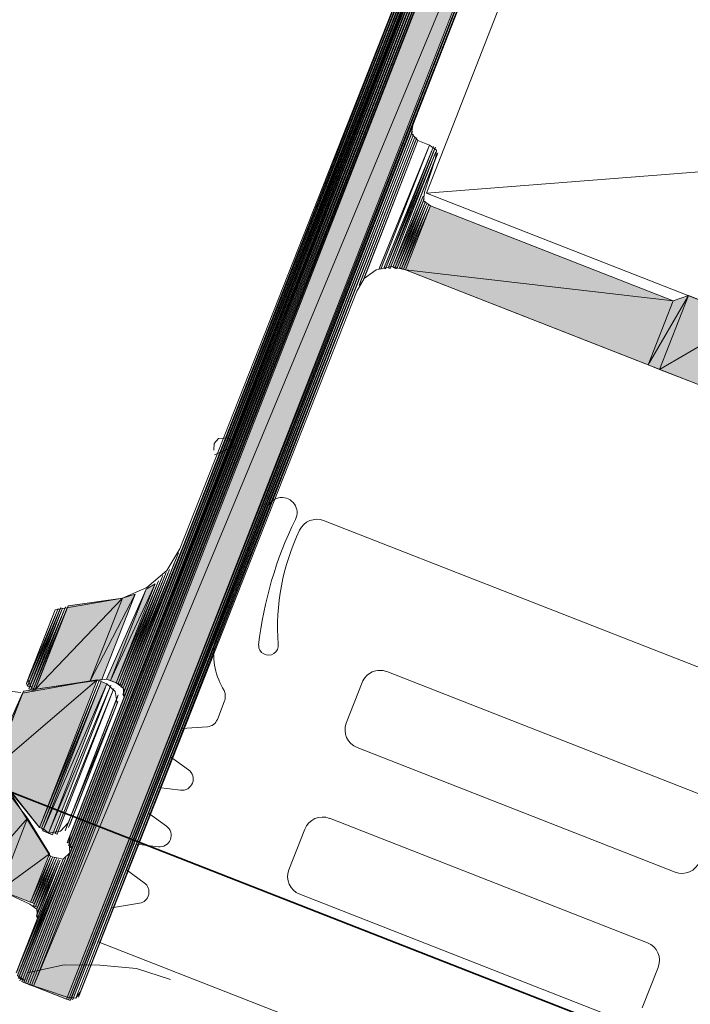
# Model space of a CAD drawing. Header units: millimetres. Extents: x -7374688 to -7372476, y 5958422 to 5960750.
# Tile 25 of 46: x -7373858 to -7373841, y 5960524 to 5960550. Entities that reach past the tile are written whole.
import ezdxf

# ---------------------------------------------------------------- set-up
doc = ezdxf.new("R2010")
doc.units = ezdxf.units.MM
for name, color, linetype, lineweight in [('Импорт в семействах', 7, 'Continuous', 18), ('Окна', 7, 'Continuous', 18), ('Элементы узлов', 7, 'Continuous', 18)]:
    doc.layers.add(name, color=color, linetype=linetype, lineweight=lineweight)

# ---------------------------------------------------------------- blocks, each defined once
blk = doc.blocks.new('ОкноВитражное_Одностворчатое_Агрисовгаз - Окно одностворчатое AGS68 в витраж ПО Л-21477776-Разрез 6-6')
at = {"layer": 'Окна', "lineweight": 35}
blk.add_line((-7373833.443, 5960519.955), (-7373896.77, 5960544.727), dxfattribs=at)
blk = doc.blocks.new('Витражная стойка в сборе - Окно для витража_dwg-21250016-Разрез 6-6')
at = {"layer": 'Импорт в семействах'}
for points in [[(-7373857.895, 5960524.637), (-7373841.764, 5960565.872), (-7373840.894, 5960565.532)], [(-7373857.025, 5960524.297), (-7373857.895, 5960524.637), (-7373840.894, 5960565.532)], [(-7373856.973, 5960524.277), (-7373857.025, 5960524.297), (-7373840.843, 5960565.512)], [(-7373856.922, 5960524.257), (-7373856.973, 5960524.277), (-7373840.792, 5960565.492)], [(-7373857.895, 5960524.637), (-7373857.946, 5960524.657), (-7373843.485, 5960561.473)], [(-7373858.181, 5960524.808), (-7373858.232, 5960524.828), (-7373843.912, 5960561.285)], [(-7373858.151, 5960524.737), (-7373858.201, 5960524.757), (-7373843.841, 5960561.317)], [(-7373858.099, 5960524.717), (-7373858.151, 5960524.737), (-7373843.79, 5960561.297)], [(-7373858.048, 5960524.697), (-7373858.099, 5960524.717), (-7373843.739, 5960561.277)], [(-7373857.997, 5960524.677), (-7373858.048, 5960524.697), (-7373843.667, 5960561.308)], [(-7373857.946, 5960524.657), (-7373857.997, 5960524.677), (-7373843.596, 5960561.339)], [(-7373856.934, 5960528.449), (-7373856.985, 5960528.469), (-7373844.726, 5960559.657)], [(-7373856.903, 5960528.378), (-7373856.954, 5960528.398), (-7373844.655, 5960559.688)], [(-7373856.872, 5960528.307), (-7373856.923, 5960528.327), (-7373844.584, 5960559.719)], [(-7373856.852, 5960524.288), (-7373856.902, 5960524.308), (-7373847.906, 5960547.157)], [(-7373848.735, 5960543.529), (-7373848.786, 5960543.549), (-7373847.454, 5960546.803)], [(-7373848.612, 5960543.54), (-7373848.663, 5960543.56), (-7373847.351, 5960546.763)], [(-7373848.49, 5960543.551), (-7373848.541, 5960543.571), (-7373847.289, 5960546.62)], [(-7373848.368, 5960543.562), (-7373848.419, 5960543.582), (-7373847.627, 5960545.455)], [(-7373848.316, 5960543.542), (-7373848.368, 5960543.562), (-7373847.596, 5960545.384)], [(-7373848.194, 5960543.553), (-7373848.245, 5960543.573), (-7373847.534, 5960545.241)], [(-7373848.143, 5960543.533), (-7373848.194, 5960543.553), (-7373847.483, 5960545.222)], [(-7373848.092, 5960543.513), (-7373848.143, 5960543.533), (-7373847.431, 5960545.201)], [(-7373841.036, 5960542.7), (-7373848.092, 5960543.513), (-7373847.431, 5960545.201)], [(-7373841.697, 5960541.011), (-7373848.092, 5960543.513), (-7373841.036, 5960542.7)], [(-7373841.39, 5960540.891), (-7373841.697, 5960541.011), (-7373840.629, 5960542.835)], [(-7373841.697, 5960541.011), (-7373841.036, 5960542.7), (-7373840.629, 5960542.835)], [(-7373841.39, 5960540.891), (-7373840.629, 5960542.835), (-7373839.094, 5960542.235)], [(-7373839.855, 5960540.291), (-7373841.39, 5960540.891), (-7373839.094, 5960542.235)], [(-7373855.505, 5960532.255), (-7373855.535, 5960532.326), (-7373853.984, 5960536.144)], [(-7373855.558, 5960532.571), (-7373855.609, 5960532.591), (-7373854.397, 5960535.538)], [(-7373855.526, 5960532.5), (-7373855.578, 5960532.52), (-7373854.306, 5960535.621)], [(-7373855.495, 5960532.429), (-7373855.526, 5960532.5), (-7373854.194, 5960535.754)], [(-7373855.66, 5960532.611), (-7373855.711, 5960532.631), (-7373854.6, 5960535.323)], [(-7373855.609, 5960532.591), (-7373855.66, 5960532.611), (-7373854.488, 5960535.456)], [(-7373855.864, 5960532.691), (-7373855.967, 5960532.731), (-7373854.924, 5960535.096)], [(-7373855.711, 5960532.631), (-7373855.864, 5960532.691), (-7373854.69, 5960535.24)], [(-7373855.864, 5960532.691), (-7373854.924, 5960535.096), (-7373854.69, 5960535.24)], [(-7373857.842, 5960532.462), (-7373855.544, 5960534.866), (-7373856.405, 5960532.667)], [(-7373857.842, 5960532.462), (-7373856.981, 5960534.662), (-7373855.544, 5960534.866)], [(-7373856.405, 5960532.667), (-7373855.209, 5960534.971), (-7373856.089, 5960532.72)], [(-7373856.405, 5960532.667), (-7373855.544, 5960534.866), (-7373855.209, 5960534.971)], [(-7373858.047, 5960532.542), (-7373858.078, 5960532.613), (-7373857.246, 5960534.588)], [(-7373857.995, 5960532.522), (-7373858.047, 5960532.542), (-7373857.195, 5960534.568)], [(-7373857.964, 5960532.451), (-7373858.015, 5960532.471), (-7373857.124, 5960534.599)], [(-7373857.913, 5960532.431), (-7373857.964, 5960532.451), (-7373857.052, 5960534.631)], [(-7373857.862, 5960532.411), (-7373857.913, 5960532.431), (-7373857.001, 5960534.611)], [(-7373857.733, 5960528.821), (-7373858.958, 5960530.362), (-7373856.212, 5960532.709)], [(-7373858.958, 5960530.362), (-7373858.158, 5960532.408), (-7373856.212, 5960532.709)], [(-7373857.681, 5960528.801), (-7373857.733, 5960528.821), (-7373856.16, 5960532.689)], [(-7373857.65, 5960528.729), (-7373857.681, 5960528.801), (-7373856.109, 5960532.669)], [(-7373857.65, 5960528.729), (-7373856.109, 5960532.669), (-7373855.956, 5960532.609)], [(-7373857.497, 5960528.67), (-7373857.65, 5960528.729), (-7373855.956, 5960532.609)], [(-7373857.394, 5960528.629), (-7373857.497, 5960528.67), (-7373855.853, 5960532.569)], [(-7373857.272, 5960528.641), (-7373857.323, 5960528.661), (-7373855.771, 5960532.478)], [(-7373858.958, 5960530.362), (-7373859.04, 5960530.453), (-7373858.178, 5960532.357)], [(-7373859.437, 5960527.482), (-7373858.556, 5960529.733), (-7373858.051, 5960529.063)], [(-7373858.791, 5960527.17), (-7373859.437, 5960527.482), (-7373858.051, 5960529.063)], [(-7373858.791, 5960527.17), (-7373858.051, 5960529.063), (-7373857.472, 5960528.129)], [(-7373857.972, 5960526.85), (-7373858.791, 5960527.17), (-7373857.472, 5960528.129)], [(-7373858.315, 5960524.919), (-7373858.346, 5960524.991), (-7373857.114, 5960527.989)], [(-7373858.232, 5960524.828), (-7373858.284, 5960524.848), (-7373856.972, 5960528.051)], [(-7373857.922, 5960526.83), (-7373857.972, 5960526.85), (-7373857.441, 5960528.058)], [(-7373857.87, 5960526.81), (-7373857.922, 5960526.83), (-7373857.39, 5960528.038)], [(-7373857.839, 5960526.739), (-7373857.89, 5960526.759), (-7373857.339, 5960528.018)], [(-7373857.788, 5960526.719), (-7373857.839, 5960526.739), (-7373857.287, 5960527.998)], [(-7373858.284, 5960524.848), (-7373858.315, 5960524.919), (-7373857.063, 5960527.969)], [(-7373857.786, 5960526.423), (-7373857.817, 5960526.494), (-7373857.186, 5960527.958)], [(-7373857.777, 5960526.596), (-7373857.808, 5960526.668), (-7373857.236, 5960527.978)]]:
    blk.add_hatch(color=256, dxfattribs=at).paths.add_polyline_path(points)
for p, q in [((-7373857.895, 5960524.637), (-7373841.764, 5960565.872)), ((-7373857.895, 5960524.637), (-7373840.894, 5960565.532)), ((-7373840.894, 5960565.532), (-7373857.895, 5960524.637)), ((-7373840.894, 5960565.532), (-7373857.025, 5960524.297)), ((-7373857.025, 5960524.297), (-7373840.843, 5960565.512)), ((-7373840.843, 5960565.512), (-7373856.973, 5960524.277)), ((-7373856.973, 5960524.277), (-7373840.792, 5960565.492)), ((-7373840.792, 5960565.492), (-7373856.922, 5960524.257)), ((-7373857.946, 5960524.657), (-7373843.485, 5960561.473)), ((-7373843.485, 5960561.473), (-7373857.895, 5960524.637)), ((-7373858.232, 5960524.828), (-7373843.912, 5960561.285)), ((-7373858.201, 5960524.757), (-7373843.841, 5960561.317)), ((-7373843.912, 5960561.285), (-7373858.181, 5960524.808)), ((-7373843.841, 5960561.317), (-7373858.151, 5960524.737)), ((-7373858.151, 5960524.737), (-7373843.79, 5960561.297)), ((-7373843.79, 5960561.297), (-7373858.099, 5960524.717)), ((-7373858.099, 5960524.717), (-7373843.739, 5960561.277)), ((-7373858.048, 5960524.697), (-7373843.667, 5960561.308)), ((-7373843.739, 5960561.277), (-7373858.048, 5960524.697)), ((-7373857.997, 5960524.677), (-7373843.596, 5960561.339)), ((-7373843.667, 5960561.308), (-7373857.997, 5960524.677)), ((-7373843.596, 5960561.339), (-7373857.946, 5960524.657)), ((-7373856.985, 5960528.469), (-7373844.726, 5960559.657)), ((-7373856.954, 5960528.398), (-7373844.655, 5960559.688)), ((-7373844.726, 5960559.657), (-7373856.934, 5960528.449)), ((-7373856.923, 5960528.327), (-7373844.584, 5960559.719)), ((-7373844.655, 5960559.688), (-7373856.903, 5960528.378)), ((-7373844.584, 5960559.719), (-7373856.872, 5960528.307)), ((-7373856.902, 5960524.308), (-7373847.906, 5960547.157)), ((-7373847.906, 5960547.157), (-7373856.852, 5960524.288)), ((-7373848.786, 5960543.549), (-7373847.454, 5960546.803)), ((-7373847.454, 5960546.803), (-7373848.735, 5960543.529)), ((-7373848.663, 5960543.56), (-7373847.351, 5960546.763)), ((-7373847.351, 5960546.763), (-7373848.612, 5960543.54)), ((-7373848.541, 5960543.571), (-7373847.289, 5960546.62)), ((-7373847.289, 5960546.62), (-7373848.49, 5960543.551)), ((-7373848.419, 5960543.582), (-7373847.627, 5960545.455)), ((-7373847.627, 5960545.455), (-7373848.368, 5960543.562)), ((-7373848.368, 5960543.562), (-7373847.596, 5960545.384)), ((-7373847.596, 5960545.384), (-7373848.316, 5960543.542)), ((-7373848.245, 5960543.573), (-7373847.534, 5960545.241)), ((-7373847.534, 5960545.241), (-7373848.194, 5960543.553)), ((-7373848.194, 5960543.553), (-7373847.483, 5960545.222)), ((-7373847.483, 5960545.222), (-7373848.143, 5960543.533)), ((-7373848.143, 5960543.533), (-7373847.431, 5960545.201)), ((-7373847.431, 5960545.201), (-7373848.092, 5960543.513)), ((-7373848.092, 5960543.513), (-7373847.431, 5960545.201)), ((-7373847.431, 5960545.201), (-7373841.036, 5960542.7)), ((-7373848.612, 5960543.54), (-7373848.663, 5960543.56)), ((-7373848.49, 5960543.551), (-7373848.541, 5960543.571)), ((-7373848.368, 5960543.562), (-7373848.419, 5960543.582)), ((-7373848.316, 5960543.542), (-7373848.368, 5960543.562)), ((-7373848.194, 5960543.553), (-7373848.245, 5960543.573)), ((-7373848.143, 5960543.533), (-7373848.194, 5960543.553)), ((-7373848.735, 5960543.529), (-7373848.786, 5960543.549)), ((-7373848.092, 5960543.513), (-7373848.143, 5960543.533)), ((-7373841.697, 5960541.011), (-7373848.092, 5960543.513)), ((-7373848.092, 5960543.513), (-7373841.036, 5960542.7)), ((-7373841.036, 5960542.7), (-7373848.092, 5960543.513)), ((-7373841.697, 5960541.011), (-7373840.629, 5960542.835)), ((-7373840.629, 5960542.835), (-7373841.697, 5960541.011)), ((-7373840.629, 5960542.835), (-7373841.39, 5960540.891)), ((-7373841.39, 5960540.891), (-7373840.629, 5960542.835)), ((-7373841.036, 5960542.7), (-7373840.629, 5960542.835)), ((-7373840.629, 5960542.835), (-7373839.094, 5960542.235)), ((-7373841.036, 5960542.7), (-7373841.697, 5960541.011)), ((-7373841.697, 5960541.011), (-7373841.036, 5960542.7)), ((-7373841.39, 5960540.891), (-7373839.094, 5960542.235)), ((-7373839.094, 5960542.235), (-7373841.39, 5960540.891)), ((-7373841.39, 5960540.891), (-7373841.697, 5960541.011)), ((-7373839.855, 5960540.291), (-7373841.39, 5960540.891)), ((-7373855.535, 5960532.326), (-7373853.984, 5960536.144)), ((-7373853.984, 5960536.144), (-7373855.505, 5960532.255)), ((-7373855.609, 5960532.591), (-7373854.397, 5960535.538)), ((-7373855.578, 5960532.52), (-7373854.306, 5960535.621)), ((-7373854.397, 5960535.538), (-7373855.558, 5960532.571)), ((-7373855.526, 5960532.5), (-7373854.194, 5960535.754)), ((-7373854.306, 5960535.621), (-7373855.526, 5960532.5)), ((-7373854.194, 5960535.754), (-7373855.495, 5960532.429)), ((-7373855.711, 5960532.631), (-7373854.6, 5960535.323)), ((-7373855.66, 5960532.611), (-7373854.488, 5960535.456)), ((-7373854.6, 5960535.323), (-7373855.66, 5960532.611)), ((-7373854.488, 5960535.456), (-7373855.609, 5960532.591)), ((-7373855.967, 5960532.731), (-7373854.924, 5960535.096)), ((-7373855.864, 5960532.691), (-7373854.69, 5960535.24)), ((-7373854.69, 5960535.24), (-7373855.864, 5960532.691)), ((-7373854.924, 5960535.096), (-7373855.864, 5960532.691)), ((-7373855.864, 5960532.691), (-7373854.924, 5960535.096)), ((-7373854.69, 5960535.24), (-7373855.711, 5960532.631)), ((-7373854.924, 5960535.096), (-7373854.69, 5960535.24)), ((-7373857.842, 5960532.462), (-7373855.544, 5960534.866)), ((-7373855.544, 5960534.866), (-7373857.842, 5960532.462)), ((-7373856.981, 5960534.662), (-7373855.544, 5960534.866)), ((-7373856.405, 5960532.667), (-7373855.209, 5960534.971)), ((-7373855.209, 5960534.971), (-7373856.405, 5960532.667)), ((-7373855.544, 5960534.866), (-7373856.405, 5960532.667)), ((-7373856.405, 5960532.667), (-7373855.544, 5960534.866)), ((-7373855.209, 5960534.971), (-7373856.089, 5960532.72)), ((-7373855.544, 5960534.866), (-7373855.209, 5960534.971)), ((-7373858.078, 5960532.613), (-7373857.246, 5960534.588)), ((-7373857.246, 5960534.588), (-7373858.047, 5960532.542)), ((-7373858.047, 5960532.542), (-7373857.195, 5960534.568)), ((-7373858.015, 5960532.471), (-7373857.124, 5960534.599)), ((-7373857.195, 5960534.568), (-7373857.995, 5960532.522)), ((-7373857.964, 5960532.451), (-7373857.052, 5960534.631)), ((-7373857.124, 5960534.599), (-7373857.964, 5960532.451)), ((-7373857.052, 5960534.631), (-7373857.913, 5960532.431)), ((-7373857.913, 5960532.431), (-7373857.001, 5960534.611)), ((-7373857.001, 5960534.611), (-7373857.862, 5960532.411)), ((-7373857.842, 5960532.462), (-7373856.981, 5960534.662)), ((-7373858.958, 5960530.362), (-7373856.212, 5960532.709)), ((-7373856.212, 5960532.709), (-7373858.958, 5960530.362)), ((-7373858.158, 5960532.408), (-7373856.212, 5960532.709)), ((-7373856.405, 5960532.667), (-7373857.842, 5960532.462)), ((-7373856.212, 5960532.709), (-7373857.733, 5960528.821)), ((-7373857.733, 5960528.821), (-7373856.16, 5960532.689)), ((-7373856.16, 5960532.689), (-7373857.681, 5960528.801)), ((-7373857.681, 5960528.801), (-7373856.109, 5960532.669)), ((-7373856.109, 5960532.669), (-7373857.65, 5960528.729)), ((-7373857.65, 5960528.729), (-7373856.109, 5960532.669)), ((-7373856.089, 5960532.72), (-7373856.405, 5960532.667)), ((-7373856.109, 5960532.669), (-7373855.956, 5960532.609)), ((-7373855.864, 5960532.691), (-7373855.967, 5960532.731)), ((-7373855.711, 5960532.631), (-7373855.864, 5960532.691)), ((-7373858.958, 5960530.362), (-7373858.158, 5960532.408)), ((-7373858.047, 5960532.542), (-7373858.078, 5960532.613)), ((-7373857.995, 5960532.522), (-7373858.047, 5960532.542)), ((-7373857.964, 5960532.451), (-7373858.015, 5960532.471)), ((-7373857.913, 5960532.431), (-7373857.964, 5960532.451)), ((-7373857.862, 5960532.411), (-7373857.913, 5960532.431)), ((-7373857.65, 5960528.729), (-7373855.956, 5960532.609)), ((-7373855.956, 5960532.609), (-7373857.65, 5960528.729)), ((-7373855.956, 5960532.609), (-7373857.497, 5960528.67)), ((-7373857.497, 5960528.67), (-7373855.853, 5960532.569)), ((-7373855.853, 5960532.569), (-7373857.394, 5960528.629)), ((-7373857.323, 5960528.661), (-7373855.771, 5960532.478)), ((-7373855.771, 5960532.478), (-7373857.272, 5960528.641)), ((-7373855.66, 5960532.611), (-7373855.711, 5960532.631)), ((-7373855.609, 5960532.591), (-7373855.66, 5960532.611)), ((-7373855.558, 5960532.571), (-7373855.609, 5960532.591)), ((-7373855.526, 5960532.5), (-7373855.578, 5960532.52)), ((-7373855.495, 5960532.429), (-7373855.526, 5960532.5)), ((-7373859.04, 5960530.453), (-7373858.178, 5960532.357)), ((-7373858.178, 5960532.357), (-7373858.958, 5960530.362)), ((-7373855.505, 5960532.255), (-7373855.535, 5960532.326)), ((-7373857.733, 5960528.821), (-7373858.958, 5960530.362)), ((-7373858.556, 5960529.733), (-7373858.051, 5960529.063)), ((-7373859.437, 5960527.482), (-7373858.051, 5960529.063)), ((-7373858.051, 5960529.063), (-7373859.437, 5960527.482)), ((-7373858.051, 5960529.063), (-7373858.791, 5960527.17)), ((-7373858.791, 5960527.17), (-7373858.051, 5960529.063)), ((-7373858.051, 5960529.063), (-7373857.472, 5960528.129)), ((-7373857.681, 5960528.801), (-7373857.733, 5960528.821)), ((-7373857.65, 5960528.729), (-7373857.681, 5960528.801)), ((-7373857.497, 5960528.67), (-7373857.65, 5960528.729)), ((-7373857.394, 5960528.629), (-7373857.497, 5960528.67)), ((-7373857.272, 5960528.641), (-7373857.323, 5960528.661)), ((-7373856.934, 5960528.449), (-7373856.985, 5960528.469)), ((-7373856.903, 5960528.378), (-7373856.954, 5960528.398)), ((-7373856.872, 5960528.307), (-7373856.923, 5960528.327)), ((-7373858.791, 5960527.17), (-7373857.472, 5960528.129)), ((-7373857.472, 5960528.129), (-7373858.791, 5960527.17)), ((-7373858.346, 5960524.991), (-7373857.114, 5960527.989)), ((-7373857.114, 5960527.989), (-7373858.315, 5960524.919)), ((-7373858.284, 5960524.848), (-7373856.972, 5960528.051)), ((-7373856.972, 5960528.051), (-7373858.232, 5960524.828)), ((-7373857.472, 5960528.129), (-7373857.972, 5960526.85)), ((-7373857.972, 5960526.85), (-7373857.441, 5960528.058)), ((-7373857.441, 5960528.058), (-7373857.922, 5960526.83)), ((-7373857.922, 5960526.83), (-7373857.39, 5960528.038)), ((-7373857.89, 5960526.759), (-7373857.339, 5960528.018)), ((-7373857.39, 5960528.038), (-7373857.87, 5960526.81)), ((-7373857.339, 5960528.018), (-7373857.839, 5960526.739)), ((-7373857.839, 5960526.739), (-7373857.287, 5960527.998)), ((-7373857.287, 5960527.998), (-7373857.788, 5960526.719)), ((-7373858.315, 5960524.919), (-7373857.063, 5960527.969)), ((-7373857.063, 5960527.969), (-7373858.284, 5960524.848)), ((-7373857.817, 5960526.494), (-7373857.186, 5960527.958)), ((-7373857.808, 5960526.668), (-7373857.236, 5960527.978)), ((-7373857.186, 5960527.958), (-7373857.786, 5960526.423)), ((-7373857.236, 5960527.978), (-7373857.777, 5960526.596)), ((-7373857.972, 5960526.85), (-7373858.791, 5960527.17)), ((-7373857.922, 5960526.83), (-7373857.972, 5960526.85)), ((-7373857.87, 5960526.81), (-7373857.922, 5960526.83)), ((-7373857.839, 5960526.739), (-7373857.89, 5960526.759)), ((-7373857.788, 5960526.719), (-7373857.839, 5960526.739)), ((-7373857.786, 5960526.423), (-7373857.817, 5960526.494)), ((-7373857.777, 5960526.596), (-7373857.808, 5960526.668)), ((-7373858.232, 5960524.828), (-7373858.284, 5960524.848)), ((-7373858.181, 5960524.808), (-7373858.232, 5960524.828)), ((-7373858.151, 5960524.737), (-7373858.201, 5960524.757)), ((-7373858.099, 5960524.717), (-7373858.151, 5960524.737)), ((-7373858.048, 5960524.697), (-7373858.099, 5960524.717)), ((-7373857.997, 5960524.677), (-7373858.048, 5960524.697)), ((-7373857.946, 5960524.657), (-7373857.997, 5960524.677)), ((-7373857.895, 5960524.637), (-7373857.946, 5960524.657)), ((-7373857.025, 5960524.297), (-7373857.895, 5960524.637)), ((-7373856.973, 5960524.277), (-7373857.025, 5960524.297)), ((-7373856.922, 5960524.257), (-7373856.973, 5960524.277)), ((-7373856.852, 5960524.288), (-7373856.902, 5960524.308))]:
    blk.add_line(p, q, dxfattribs=at)
at = {"layer": 'Импорт в семействах', "color": 9, "true_color": 0xc0c0c0}
for p, q in [((-7373815.226, 5960548.059), (-7373847.536, 5960545.537)), ((-7373852.555, 5960538.888), (-7373853.125, 5960538.639))]:
    blk.add_line(p, q, dxfattribs=at)
at = {"layer": 'Импорт в семействах', "flags": 128}
for points in [[(-7373847.399, 5960552.975), (-7373854.034, 5960536.163), (-7373854.377, 5960535.589), (-7373854.904, 5960535.147), (-7373855.544, 5960534.866), (-7373857.317, 5960534.557), (-7373858.038, 5960532.715), (-7373857.944, 5960532.502), (-7373857.842, 5960532.462), (-7373855.967, 5960532.731), (-7373855.711, 5960532.631), (-7373855.526, 5960532.5), (-7373855.505, 5960532.255), (-7373856.925, 5960528.623), (-7373844.798, 5960559.626), (-7373856.945, 5960528.572), (-7373856.925, 5960528.623), (-7373844.798, 5960559.626), (-7373856.925, 5960528.623), (-7373844.798, 5960559.626), (-7373856.945, 5960528.572), (-7373844.798, 5960559.626), (-7373856.945, 5960528.572), (-7373844.798, 5960559.626), (-7373856.965, 5960528.521), (-7373856.945, 5960528.572), (-7373844.798, 5960559.626), (-7373856.945, 5960528.572), (-7373844.798, 5960559.626), (-7373856.985, 5960528.469), (-7373856.965, 5960528.521), (-7373844.798, 5960559.626), (-7373856.965, 5960528.521), (-7373844.778, 5960559.677), (-7373857.005, 5960528.418), (-7373856.934, 5960528.449), (-7373844.726, 5960559.657), (-7373856.934, 5960528.449), (-7373844.726, 5960559.657), (-7373856.954, 5960528.398), (-7373844.726, 5960559.657), (-7373856.954, 5960528.398), (-7373844.706, 5960559.708), (-7373856.954, 5960528.398), (-7373844.706, 5960559.708), (-7373856.954, 5960528.398), (-7373844.686, 5960559.76), (-7373856.974, 5960528.347), (-7373856.903, 5960528.378), (-7373844.635, 5960559.739), (-7373856.903, 5960528.378), (-7373844.635, 5960559.739), (-7373856.943, 5960528.276), (-7373856.872, 5960528.307), (-7373844.584, 5960559.719), (-7373856.872, 5960528.307), (-7373844.564, 5960559.771), (-7373856.892, 5960528.256), (-7373844.564, 5960559.771), (-7373856.892, 5960528.256), (-7373844.564, 5960559.771), (-7373856.912, 5960528.205), (-7373856.892, 5960528.256), (-7373844.564, 5960559.771), (-7373856.892, 5960528.256), (-7373844.544, 5960559.822), (-7373856.932, 5960528.153), (-7373856.912, 5960528.205), (-7373844.544, 5960559.822), (-7373856.912, 5960528.205), (-7373843.963, 5960561.305), (-7373856.932, 5960528.153), (-7373843.963, 5960561.305), (-7373856.932, 5960528.153)], [(-7373856.925, 5960528.623), (-7373856.954, 5960528.398), (-7373856.932, 5960528.153), (-7373857.114, 5960527.989), (-7373857.441, 5960528.058), (-7373858.536, 5960529.784)], [(-7373858.791, 5960527.17), (-7373857.992, 5960526.799), (-7373857.808, 5960526.668), (-7373857.786, 5960526.423), (-7373858.286, 5960525.144), (-7373857.186, 5960527.958), (-7373858.286, 5960525.144)], [(-7373858.306, 5960525.093), (-7373857.186, 5960527.958), (-7373858.286, 5960525.144), (-7373857.186, 5960527.958), (-7373858.326, 5960525.042)], [(-7373858.306, 5960525.093), (-7373857.186, 5960527.958), (-7373858.306, 5960525.093), (-7373857.186, 5960527.958), (-7373858.346, 5960524.991)], [(-7373858.326, 5960525.042), (-7373857.186, 5960527.958), (-7373858.326, 5960525.042), (-7373857.186, 5960527.958), (-7373858.346, 5960524.991), (-7373857.186, 5960527.958), (-7373858.346, 5960524.991), (-7373857.114, 5960527.989), (-7373858.315, 5960524.919), (-7373857.114, 5960527.989), (-7373858.315, 5960524.919), (-7373857.114, 5960527.989), (-7373858.315, 5960524.919), (-7373857.114, 5960527.989), (-7373858.315, 5960524.919), (-7373857.043, 5960528.02), (-7373858.284, 5960524.848), (-7373857.043, 5960528.02), (-7373858.284, 5960524.848), (-7373857.043, 5960528.02), (-7373858.284, 5960524.848), (-7373857.043, 5960528.02), (-7373858.284, 5960524.848), (-7373856.952, 5960528.102), (-7373858.232, 5960524.828), (-7373856.952, 5960528.102), (-7373858.232, 5960524.828), (-7373856.932, 5960528.153), (-7373858.232, 5960524.828), (-7373856.932, 5960528.153), (-7373858.232, 5960524.828), (-7373856.932, 5960528.153), (-7373858.232, 5960524.828), (-7373856.932, 5960528.153), (-7373858.232, 5960524.828), (-7373856.932, 5960528.153), (-7373858.232, 5960524.828), (-7373856.932, 5960528.153), (-7373858.232, 5960524.828), (-7373843.963, 5960561.305), (-7373858.252, 5960524.777), (-7373843.963, 5960561.305), (-7373858.252, 5960524.777), (-7373843.841, 5960561.317), (-7373858.151, 5960524.737), (-7373843.841, 5960561.317), (-7373858.131, 5960524.788), (-7373858.315, 5960524.919)], [(-7373843.934, 5960557.46), (-7373847.896, 5960547.33), (-7373847.926, 5960547.105), (-7373847.761, 5960546.923), (-7373847.454, 5960546.803), (-7373847.269, 5960546.672), (-7373847.298, 5960546.447), (-7373847.587, 5960545.557), (-7373847.616, 5960545.333), (-7373847.431, 5960545.201), (-7373841.036, 5960542.7), (-7373840.629, 5960542.835), (-7373838.686, 5960542.075), (-7373838.478, 5960541.699), (-7373827.223, 5960537.296)], [(-7373856.902, 5960524.308), (-7373847.916, 5960547.279), (-7373856.902, 5960524.308), (-7373847.896, 5960547.33), (-7373847.916, 5960547.279), (-7373856.902, 5960524.308), (-7373847.916, 5960547.279), (-7373856.902, 5960524.308), (-7373847.916, 5960547.279), (-7373856.902, 5960524.308), (-7373847.937, 5960547.228), (-7373856.902, 5960524.308), (-7373847.916, 5960547.279), (-7373847.937, 5960547.228), (-7373856.902, 5960524.308), (-7373847.906, 5960547.157), (-7373856.852, 5960524.288), (-7373847.906, 5960547.157), (-7373856.852, 5960524.288), (-7373847.926, 5960547.105), (-7373856.852, 5960524.288), (-7373847.906, 5960547.157), (-7373847.926, 5960547.105), (-7373856.852, 5960524.288), (-7373847.874, 5960547.085), (-7373856.78, 5960524.319), (-7373847.874, 5960547.085), (-7373856.78, 5960524.319), (-7373847.894, 5960547.034), (-7373856.78, 5960524.319), (-7373847.874, 5960547.085), (-7373847.894, 5960547.034), (-7373856.78, 5960524.319), (-7373847.843, 5960547.014), (-7373856.709, 5960524.35), (-7373847.843, 5960547.014), (-7373856.709, 5960524.35), (-7373847.843, 5960547.014), (-7373856.689, 5960524.401), (-7373856.709, 5960524.35), (-7373847.843, 5960547.014), (-7373856.709, 5960524.35), (-7373847.843, 5960547.014), (-7373856.669, 5960524.452), (-7373856.689, 5960524.401), (-7373847.843, 5960547.014), (-7373856.689, 5960524.401), (-7373847.843, 5960547.014), (-7373856.669, 5960524.452), (-7373847.843, 5960547.014), (-7373856.669, 5960524.452), (-7373847.843, 5960547.014), (-7373856.649, 5960524.503), (-7373856.669, 5960524.452), (-7373847.843, 5960547.014), (-7373856.669, 5960524.452)], [(-7373848.612, 5960543.54), (-7373847.351, 5960546.763), (-7373848.612, 5960543.54), (-7373847.351, 5960546.763), (-7373848.612, 5960543.54), (-7373847.32, 5960546.692), (-7373848.541, 5960543.571), (-7373847.3, 5960546.743), (-7373847.32, 5960546.692), (-7373848.541, 5960543.571)], [(-7373848.419, 5960543.582), (-7373847.238, 5960546.601), (-7373848.419, 5960543.582), (-7373847.238, 5960546.601), (-7373848.419, 5960543.582), (-7373847.258, 5960546.549), (-7373848.419, 5960543.582), (-7373847.238, 5960546.601), (-7373847.258, 5960546.549), (-7373848.419, 5960543.582), (-7373847.278, 5960546.498), (-7373848.419, 5960543.582), (-7373847.258, 5960546.549), (-7373847.278, 5960546.498), (-7373848.419, 5960543.582), (-7373847.298, 5960546.447), (-7373848.419, 5960543.582), (-7373847.278, 5960546.498), (-7373847.298, 5960546.447), (-7373848.419, 5960543.582), (-7373847.659, 5960545.526), (-7373848.419, 5960543.582), (-7373847.639, 5960545.577), (-7373847.659, 5960545.526), (-7373848.419, 5960543.582), (-7373847.627, 5960545.455), (-7373848.368, 5960543.562), (-7373847.627, 5960545.455), (-7373848.368, 5960543.562), (-7373847.616, 5960545.333), (-7373848.316, 5960543.542), (-7373847.596, 5960545.384), (-7373847.616, 5960545.333), (-7373848.316, 5960543.542), (-7373847.565, 5960545.313), (-7373848.245, 5960543.573), (-7373847.565, 5960545.313), (-7373848.245, 5960543.573)], [(-7373839.855, 5960540.291), (-7373848.092, 5960543.513), (-7373848.47, 5960543.602), (-7373848.857, 5960543.517), (-7373849.182, 5960543.29), (-7373849.373, 5960542.952), (-7373856.649, 5960524.503), (-7373856.78, 5960524.319), (-7373857.005, 5960524.348), (-7373858.151, 5960524.737)], [(-7373852.638, 5960538.979), (-7373852.771, 5960539.091), (-7373853.016, 5960539.068), (-7373853.127, 5960538.935), (-7373853.136, 5960538.761)], [(-7373858.178, 5960532.357), (-7373856.212, 5960532.709), (-7373856.109, 5960532.669), (-7373855.956, 5960532.609), (-7373855.74, 5960532.407), (-7373855.686, 5960532.091), (-7373856.978, 5960528.939), (-7373857.181, 5960528.723), (-7373857.497, 5960528.67), (-7373857.63, 5960528.781), (-7373857.733, 5960528.821), (-7373859.009, 5960530.382)], [(-7373858.453, 5960532.406), (-7373858.229, 5960532.377)], [(-7373855.495, 5960532.429), (-7373854.174, 5960535.805), (-7373855.515, 5960532.378), (-7373855.495, 5960532.429), (-7373854.174, 5960535.805), (-7373855.495, 5960532.429), (-7373854.134, 5960535.908), (-7373855.515, 5960532.378), (-7373854.134, 5960535.908), (-7373855.515, 5960532.378), (-7373854.074, 5960536.061), (-7373855.535, 5960532.326), (-7373855.515, 5960532.378), (-7373854.074, 5960536.061), (-7373855.515, 5960532.378)], [(-7373858.058, 5960532.664), (-7373857.317, 5960534.557), (-7373858.058, 5960532.664), (-7373858.078, 5960532.613), (-7373857.317, 5960534.557), (-7373858.058, 5960532.664), (-7373857.317, 5960534.557), (-7373858.058, 5960532.664), (-7373857.317, 5960534.557), (-7373858.038, 5960532.715), (-7373857.317, 5960534.557), (-7373858.038, 5960532.715)], [(-7373858.038, 5960532.715), (-7373857.317, 5960534.557), (-7373858.058, 5960532.664)], [(-7373858.047, 5960532.542), (-7373857.246, 5960534.588), (-7373858.047, 5960532.542), (-7373857.246, 5960534.588), (-7373858.047, 5960532.542), (-7373857.175, 5960534.619), (-7373858.015, 5960532.471), (-7373857.995, 5960532.522), (-7373857.175, 5960534.619), (-7373857.995, 5960532.522), (-7373857.124, 5960534.599), (-7373857.964, 5960532.451), (-7373857.124, 5960534.599), (-7373857.964, 5960532.451)], [(-7373857.922, 5960526.83), (-7373857.441, 5960528.058), (-7373857.922, 5960526.83), (-7373857.441, 5960528.058), (-7373857.922, 5960526.83), (-7373857.39, 5960528.038), (-7373857.89, 5960526.759), (-7373857.87, 5960526.81), (-7373857.39, 5960528.038), (-7373857.87, 5960526.81), (-7373857.339, 5960528.018), (-7373857.839, 5960526.739), (-7373857.339, 5960528.018), (-7373857.839, 5960526.739), (-7373857.287, 5960527.998), (-7373857.808, 5960526.668), (-7373857.788, 5960526.719), (-7373857.287, 5960527.998), (-7373857.788, 5960526.719), (-7373857.287, 5960527.998), (-7373857.808, 5960526.668), (-7373857.287, 5960527.998), (-7373857.808, 5960526.668), (-7373857.236, 5960527.978), (-7373857.797, 5960526.545), (-7373857.777, 5960526.596), (-7373857.236, 5960527.978), (-7373857.777, 5960526.596), (-7373857.236, 5960527.978), (-7373857.797, 5960526.545), (-7373857.236, 5960527.978), (-7373857.797, 5960526.545), (-7373857.236, 5960527.978), (-7373857.817, 5960526.494), (-7373857.797, 5960526.545), (-7373857.236, 5960527.978), (-7373857.797, 5960526.545)], [(-7373854.285, 5960524.818), (-7373855.174, 5960525.106), (-7373856.144, 5960525.191), (-7373857.083, 5960525.204), (-7373858.051, 5960524.993)]]:
    blk.add_lwpolyline(points, dxfattribs=at)
for points in [[(-7373857.946, 5960524.657), (-7373843.556, 5960561.441), (-7373857.946, 5960524.657), (-7373843.556, 5960561.441), (-7373857.946, 5960524.657), (-7373843.576, 5960561.39), (-7373857.946, 5960524.657), (-7373843.576, 5960561.39), (-7373857.946, 5960524.657), (-7373843.616, 5960561.288), (-7373857.946, 5960524.657), (-7373843.616, 5960561.288)], [(-7373842.393, 5960558.685), (-7373815.226, 5960548.059), (-7373820.37, 5960534.91), (-7373847.536, 5960545.537)], [(-7373849.313, 5960543.106), (-7373847.812, 5960546.943), (-7373849.273, 5960543.208), (-7373849.313, 5960543.106), (-7373847.792, 5960546.994), (-7373847.812, 5960546.943)], [(-7373849.202, 5960543.239), (-7373847.761, 5960546.923), (-7373849.182, 5960543.29), (-7373849.202, 5960543.239), (-7373847.761, 5960546.923)], [(-7373855.558, 5960532.571), (-7373854.397, 5960535.538), (-7373855.578, 5960532.52), (-7373855.558, 5960532.571), (-7373854.397, 5960535.538)], [(-7373855.66, 5960532.611), (-7373854.6, 5960535.323), (-7373855.66, 5960532.611), (-7373854.6, 5960535.323)], [(-7373857.862, 5960532.411), (-7373856.981, 5960534.662), (-7373857.842, 5960532.462), (-7373857.862, 5960532.411), (-7373856.981, 5960534.662)], [(-7373857.65, 5960528.729), (-7373856.109, 5960532.669), (-7373857.65, 5960528.729), (-7373856.109, 5960532.669)], [(-7373858.958, 5960530.362), (-7373858.158, 5960532.408), (-7373858.958, 5960530.362), (-7373858.158, 5960532.408)], [(-7373857.058, 5960528.734), (-7373855.698, 5960532.213), (-7373857.038, 5960528.785), (-7373857.058, 5960528.734), (-7373855.658, 5960532.315), (-7373855.698, 5960532.213)], [(-7373856.967, 5960528.816), (-7373855.686, 5960532.091), (-7373856.927, 5960528.919), (-7373856.967, 5960528.816), (-7373855.666, 5960532.142), (-7373855.686, 5960532.091)]]:
    blk.add_lwpolyline(points, close=True, dxfattribs=at)
blk = doc.blocks.new('Витражная стойка в сборе - Витражная стойка в сборе-21069598-Разрез 6-6')
at = {"layer": 'Элементы узлов', "color": 196, "true_color": 0x400080}
for p, q in [((-7373853.127, 5960533.658), (-7373851.713, 5960537.271)), ((-7373850.246, 5960536.905), (-7373835.806, 5960531.257)), ((-7373840.2, 5960529.647), (-7373848.581, 5960532.926)), ((-7373849.229, 5960532.642), (-7373849.648, 5960531.571)), ((-7373853.047, 5960531.666), (-7373852.865, 5960532.132)), ((-7373854.279, 5960530.683), (-7373853.988, 5960531.426)), ((-7373853.988, 5960531.426), (-7373853.304, 5960531.476)), ((-7373849.364, 5960530.923), (-7373840.983, 5960527.645)), ((-7373853.806, 5960530.342), (-7373854.279, 5960530.683)), ((-7373854.862, 5960529.193), (-7373854.596, 5960529.871)), ((-7373854.596, 5960529.871), (-7373854.018, 5960529.801)), ((-7373854.389, 5960528.852), (-7373854.862, 5960529.193)), ((-7373841.711, 5960525.782), (-7373850.093, 5960529.061)), ((-7373850.741, 5960528.777), (-7373851.16, 5960527.706)), ((-7373855.445, 5960527.703), (-7373855.179, 5960528.381)), ((-7373855.179, 5960528.381), (-7373854.601, 5960528.311)), ((-7373854.972, 5960527.362), (-7373855.445, 5960527.703)), ((-7373850.876, 5960527.058), (-7373842.495, 5960523.78)), ((-7373856.186, 5960525.807), (-7373855.838, 5960526.698)), ((-7373855.838, 5960526.698), (-7373855.098, 5960526.823)), ((-7373856.186, 5960525.807), (-7373840.359, 5960519.616)), ((-7373840.359, 5960519.616), (-7373856.186, 5960525.807)), ((-7373841.847, 5960524.063), (-7373841.428, 5960525.134))]:
    blk.add_line(p, q, dxfattribs=at)
for centre, radius, start, end in [((-7373842.021, 5960532.509), 10, 153.7155, 173.5842), ((-7373850.428, 5960536.44), 0.5, 68.6356, 154.5921), ((-7373845.46, 5960534.08), 6, 154.5921, 184.1351), ((-7373851.295, 5960533.402), 1.85, 172.0385, 211.8262), ((-7373853.326, 5960531.775), 0.3, 274.2018, 338.6356), ((-7373840.801, 5960528.11), 0.5, 248.6356, 338.6356)]:
    blk.add_arc(centre, radius, start, end, dxfattribs=at)
for centre, major_axis, start_param, end_param in [((-7373851.345, 5960537.114), (0, 0.4), 4.253638, 7.451613), ((-7373851.7, 5960533.616), (0.255, 0.036), 2.960627, 6.263571), ((-7373848.763, 5960532.46), (0.203, 0.457), 0.045384, 1.616181), ((-7373853.237, 5960532.277), (0.074, 0.393), 4.525949, 5.281858), ((-7373849.182, 5960531.389), (0.203, 0.457), 1.616181, 3.186977), ((-7373853.982, 5960530.099), (0.173, 0.245), 3.634838, 6.271989), ((-7373850.275, 5960528.595), (0.337, 0.369), 0.367135, 1.937931), ((-7373854.565, 5960528.609), (-0.245, 0.173), 2.064041, 4.701193), ((-7373850.694, 5960527.524), (0.497, 0.054), 2.661152, 4.231948), ((-7373855.148, 5960527.119), (0.194, 0.229), 4.010841, 6.359633), ((-7373841.894, 5960525.316), (0.499, 0.023), 5.864922, 7.435718)]:
    blk.add_ellipse(centre, major_axis=major_axis, ratio=1, start_param=start_param, end_param=end_param, dxfattribs=at)
blk.add_blockref('Витражная стойка в сборе - Окно для витража_dwg-21250016-Разрез 6-6', (0, 0))

msp = doc.modelspace()

# ---------------------------------------------------------------- block references
at = {"layer": 'Окна'}
msp.add_blockref('ОкноВитражное_Одностворчатое_Агрисовгаз - Окно одностворчатое AGS68 в витраж ПО Л-21477776-Разрез 6-6', (0, 0), dxfattribs=at)
at = {"layer": 'Элементы узлов'}
msp.add_blockref('Витражная стойка в сборе - Витражная стойка в сборе-21069598-Разрез 6-6', (0, 0), dxfattribs=at)

doc.saveas('drawing.dxf')
